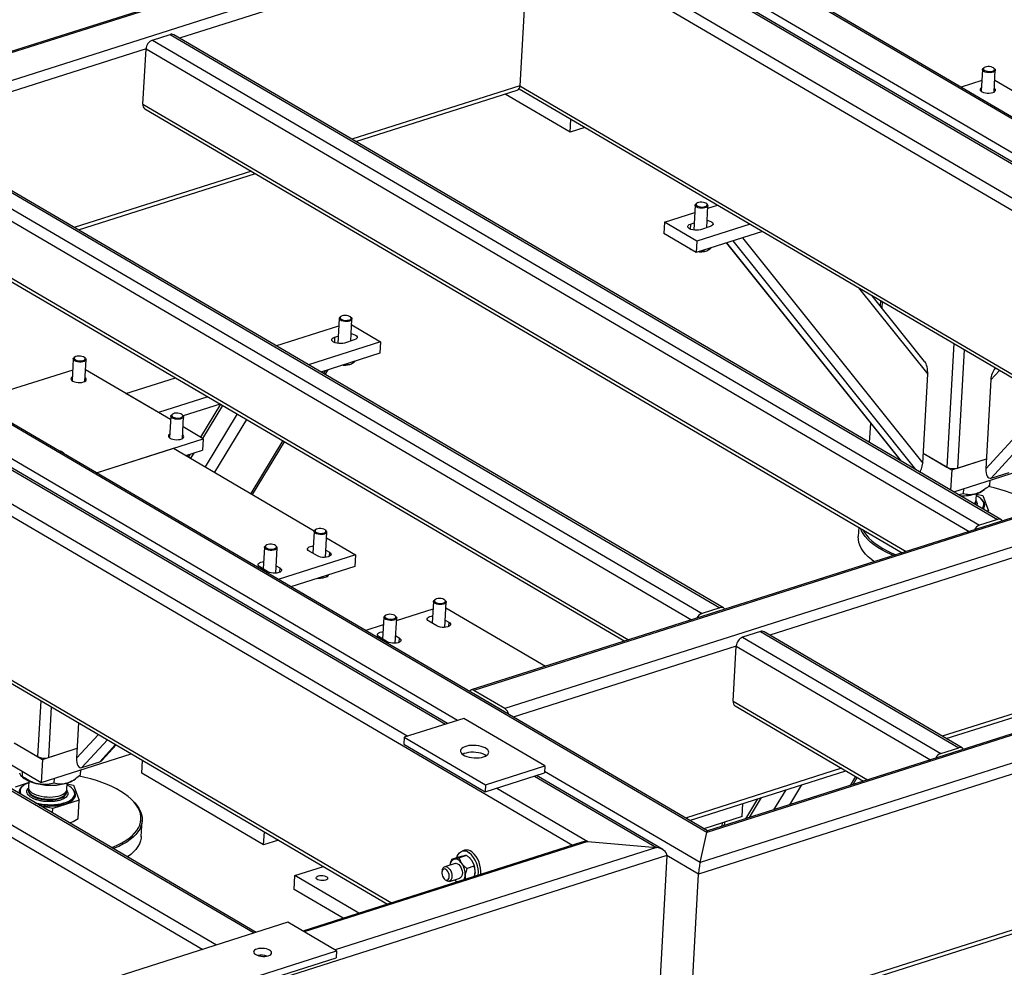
# Model space of a CAD drawing. Header units: millimetres. Extents: x 0 to 841, y 0 to 594.
# Tile 71 of 92: x 613 to 645, y 370 to 401. Entities that reach past the tile are written whole.
import ezdxf

# ---------------------------------------------------------------- set-up
doc = ezdxf.new("R2010")
doc.units = ezdxf.units.MM
doc.layers.add('TRAIT-FORT', color=4, linetype='Continuous', lineweight=25)

msp = doc.modelspace()

# ---------------------------------------------------------------- linework, layer by layer
at = {"layer": 'TRAIT-FORT', "color": 4, "linetype": 'Continuous', "lineweight": 25}
for p, q in [((635.292, 374.415), (560.726, 418.119)), ((635.31, 374.463), (560.935, 418.055)), ((666.798, 384.915), (632.681, 404.911)), ((666.863, 384.935), (632.746, 404.932)), ((625.247, 403.756), (599.467, 395.55)), ((625.294, 403.729), (599.555, 395.535)), ((629.511, 403.801), (618.179, 400.194)), ((629.511, 403.801), (629.223, 398.653)), ((629.511, 403.801), (656.236, 388.138)), ((626.297, 403.141), (600.557, 394.948)), ((635.239, 401.956), (665.189, 384.402)), ((665.253, 384.423), (635.303, 401.977)), ((665.575, 384.525), (635.625, 402.079)), ((634.016, 401.567), (664.486, 383.708)), ((617.292, 400.132), (617.872, 400.316)), ((617.872, 400.316), (644.728, 384.575)), ((644.842, 384.567), (617.985, 400.308)), ((617.292, 400.132), (644.149, 384.391)), ((617.087, 399.847), (609.167, 397.326)), ((616.986, 398.056), (617.087, 399.847)), ((617.087, 399.847), (643.812, 384.183)), ((587.889, 399.231), (630.935, 374.001)), ((644.298, 399.241), (644.271, 399.223)), ((644.242, 399.179), (644.202, 398.473)), ((644.633, 399.203), (644.609, 399.224)), ((644.618, 398.449), (644.658, 399.156)), ((629.223, 398.653), (623.771, 396.917)), ((629.223, 398.653), (650.356, 386.266)), ((644.221, 398.819), (643.544, 398.603)), ((647.4, 397.208), (644.639, 398.826)), ((623.903, 396.84), (629.14, 398.507)), ((630.855, 397.148), (628.748, 398.382)), ((629.195, 398.553), (650.229, 386.225)), ((616.986, 398.056), (641.766, 383.532)), ((617.053, 397.901), (641.639, 383.491)), ((608.859, 397.447), (635.716, 381.706)), ((635.83, 381.698), (608.973, 397.439)), ((630.855, 397.148), (630.878, 397.567)), ((608.28, 397.263), (635.137, 381.522)), ((631.334, 397.3), (630.855, 397.148)), ((608.074, 396.978), (634.799, 381.314)), ((577.795, 396.237), (620.6, 371.148)), ((620.665, 371.169), (577.909, 396.229)), ((576.572, 395.848), (619.377, 370.759)), ((620.506, 395.878), (614.758, 394.048)), ((614.89, 393.971), (620.637, 395.8)), ((576.366, 395.563), (618.929, 370.616)), ((627.2, 378.051), (597.577, 395.414)), ((597.243, 395.26), (626.814, 377.928)), ((626.879, 377.949), (597.308, 395.281)), ((607.974, 395.187), (632.754, 380.663)), ((596.02, 394.871), (625.591, 377.539)), ((608.041, 395.033), (632.627, 380.622)), ((634.913, 394.778), (634.867, 393.964)), ((634.969, 394.84), (634.942, 394.822)), ((635.304, 394.802), (635.28, 394.823)), ((635.289, 394.043), (635.329, 394.755)), ((635.324, 394.674), (635.641, 394.775)), ((633.913, 394.225), (634.899, 394.539)), ((633.913, 394.225), (633.892, 393.852)), ((634.968, 393.607), (633.913, 394.225)), ((634.765, 394.162), (634.756, 393.995)), ((634.765, 394.162), (634.88, 394.199)), ((636.696, 394.157), (634.968, 393.607)), ((587.573, 393.983), (624.928, 372.088)), ((587.601, 394.082), (625.056, 372.129)), ((634.947, 393.234), (633.892, 393.852)), ((637.102, 393.919), (634.947, 393.234)), ((635.404, 394.079), (635.082, 393.977)), ((634.968, 393.607), (634.947, 393.234)), ((635.926, 393.545), (641.575, 386.482)), ((635.935, 393.548), (641.597, 386.469)), ((636.136, 393.612), (642.071, 386.191)), ((636.449, 393.712), (642.3, 386.397)), ((634.783, 393.323), (634.742, 393.354)), ((634.784, 393.33), (634.783, 393.323)), ((635.187, 393.31), (635.185, 393.273)), ((635.212, 393.275), (635.234, 393.28)), ((640.213, 392.096), (642.462, 389.284)), ((642.364, 389.701), (640.657, 391.835)), ((640.928, 391.677), (640.918, 391.509)), ((640.986, 391.642), (640.975, 391.438)), ((623.357, 391.1), (623.312, 390.286)), ((623.413, 391.162), (623.387, 391.144)), ((623.749, 391.123), (623.725, 391.145)), ((623.733, 390.364), (623.773, 391.076)), ((621.304, 390.212), (623.344, 390.861)), ((623.763, 390.888), (624.7, 390.338)), ((624.7, 390.338), (622.36, 389.593)), ((623.21, 390.484), (623.201, 390.317)), ((623.21, 390.484), (623.325, 390.521)), ((623.848, 390.401), (623.527, 390.299)), ((624.7, 390.338), (624.68, 389.965)), ((643.308, 390.282), (643.083, 386.273)), ((624.68, 389.965), (622.765, 389.356)), ((643.649, 390.082), (643.434, 386.241)), ((614.726, 389.783), (614.686, 389.077)), ((614.782, 389.846), (614.755, 389.827)), ((615.117, 389.807), (615.093, 389.828)), ((615.102, 389.054), (615.142, 389.76)), ((614.706, 389.423), (611.517, 388.408)), ((617.884, 387.812), (615.123, 389.431)), ((622.9, 389.399), (622.845, 389.308)), ((622.903, 389.275), (622.997, 389.429)), ((623.632, 389.632), (623.63, 389.595)), ((623.657, 389.597), (623.679, 389.602)), ((644.794, 389.411), (644.511, 389.102)), ((644.663, 389.488), (644.645, 389.468)), ((616.435, 388.662), (618.039, 389.172)), ((642.3, 386.397), (642.462, 389.284)), ((644.511, 389.102), (644.35, 386.214)), ((617.49, 388.043), (616.435, 388.662)), ((619.094, 388.554), (617.49, 388.043)), ((619.499, 388.316), (618.298, 387.934)), ((619.503, 388.314), (618.854, 387.244)), ((619.572, 388.274), (618.923, 387.204)), ((656.45, 388.206), (627.642, 379.036)), ((656.539, 388.191), (627.731, 379.021)), ((646.15, 388.183), (644.35, 386.214)), ((617.891, 387.928), (617.851, 387.222)), ((617.947, 387.99), (617.92, 387.972)), ((618.282, 387.952), (618.258, 387.973)), ((618.267, 387.198), (618.307, 387.905)), ((620.047, 387.996), (619.007, 386.281)), ((620.351, 387.817), (619.312, 386.102)), ((646.441, 388.012), (644.523, 385.915)), ((618.941, 387.193), (618.288, 387.576)), ((657.541, 387.604), (628.733, 378.434)), ((640.602, 387.699), (640.567, 387.073)), ((615.474, 386.089), (618.941, 387.193)), ((618.941, 387.193), (618.92, 386.82)), ((621.524, 387.13), (620.484, 385.415)), ((620.542, 385.382), (621.581, 387.096)), ((615.474, 386.089), (617.976, 386.886)), ((617.976, 386.886), (622.548, 384.206)), ((618.381, 386.648), (618.92, 386.82)), ((614.42, 386.722), (614.396, 386.744)), ((618.438, 386.666), (618.435, 386.616)), ((618.519, 386.692), (618.463, 386.6)), ((618.635, 386.729), (618.532, 386.559)), ((642.318, 386.721), (643.241, 386.18)), ((642.318, 386.721), (643.083, 386.273)), ((643.241, 386.18), (644.368, 386.539)), ((643.306, 385.467), (646.418, 386.458)), ((643.434, 386.241), (644.368, 386.539)), ((643.241, 386.18), (643.205, 385.527)), ((644.478, 385.677), (644.487, 385.844)), ((644.523, 385.915), (645.102, 386.099)), ((643.623, 385.405), (643.633, 385.572)), ((644.257, 385.508), (644.311, 385.546)), ((643.623, 385.405), (643.462, 385.376)), ((644.031, 385.199), (644.043, 385.408)), ((644.042, 385.39), (644.253, 385.346)), ((644.253, 385.346), (644.432, 384.854)), ((644.026, 385.106), (644.027, 385.128)), ((644.287, 385.05), (644.288, 385.054)), ((644.432, 384.854), (644.38, 384.838)), ((644.429, 384.809), (644.432, 384.854)), ((644.728, 384.575), (644.149, 384.391)), ((622.597, 384.246), (622.57, 384.228)), ((622.932, 384.208), (622.908, 384.229)), ((640.226, 384.319), (640.209, 384.021)), ((622.541, 384.184), (622.501, 383.476)), ((622.911, 383.34), (622.957, 384.161)), ((622.946, 383.972), (623.884, 383.423)), ((620.931, 383.672), (620.892, 382.964)), ((620.987, 383.734), (620.961, 383.716)), ((621.323, 383.695), (621.299, 383.716)), ((621.301, 382.828), (621.347, 383.648)), ((622.924, 383.578), (623.038, 383.511)), ((664.486, 383.708), (635.292, 374.415)), ((664.293, 383.689), (635.309, 374.462)), ((623.884, 383.423), (621.382, 382.626)), ((622.651, 383.388), (622.388, 383.543)), ((623.038, 383.511), (623.03, 383.367)), ((623.884, 383.423), (623.863, 383.049)), ((667.051, 383.254), (635.024, 373.06)), ((666.117, 383.32), (635.072, 373.438)), ((645.262, 383.332), (637.343, 380.811)), ((621.042, 382.876), (620.778, 383.03)), ((621.315, 383.065), (621.428, 382.999)), ((621.428, 382.999), (621.42, 382.855)), ((623.863, 383.049), (621.787, 382.389)), ((622.84, 382.681), (622.859, 382.685)), ((622.954, 382.76), (622.951, 382.71)), ((626.474, 381.974), (626.448, 381.955)), ((625.22, 381.295), (626.405, 381.672)), ((626.418, 381.911), (626.378, 381.204)), ((626.428, 381.936), (626.448, 381.955)), ((626.81, 381.935), (626.785, 381.956)), ((626.788, 381.067), (626.834, 381.888)), ((626.824, 381.7), (630.057, 379.804)), ((635.716, 381.706), (635.137, 381.522)), ((624.809, 381.399), (624.769, 380.691)), ((624.818, 381.424), (624.838, 381.443)), ((624.865, 381.461), (624.838, 381.443)), ((625.2, 381.423), (625.176, 381.444)), ((625.179, 380.555), (625.225, 381.376)), ((624.204, 380.972), (624.795, 381.16)), ((626.529, 381.116), (626.265, 381.27)), ((626.801, 381.305), (626.915, 381.238)), ((626.915, 381.238), (626.907, 381.094)), ((624.919, 380.603), (624.656, 380.758)), ((625.192, 380.793), (625.306, 380.726)), ((625.306, 380.726), (625.298, 380.582)), ((637.035, 380.933), (636.455, 380.749)), ((636.455, 380.749), (642.891, 376.977)), ((637.035, 380.933), (643.471, 377.161)), ((643.584, 377.153), (637.149, 380.925)), ((636.25, 380.463), (629.006, 378.158)), ((636.149, 378.672), (636.25, 380.463)), ((636.25, 380.463), (642.554, 376.769)), ((648.681, 379.364), (642.934, 377.534)), ((643.066, 377.457), (648.813, 379.286)), ((627.725, 378.909), (627.717, 378.913)), ((628.727, 378.322), (627.725, 378.909)), ((628.733, 378.434), (627.731, 379.021)), ((627.767, 378.884), (627.766, 378.884)), ((613.669, 378.688), (613.567, 376.877)), ((614.011, 378.487), (613.919, 376.846)), ((636.149, 378.672), (640.509, 376.118)), ((636.216, 378.518), (640.381, 376.077)), ((628.734, 378.317), (628.727, 378.322)), ((614.898, 377.967), (614.834, 376.819)), ((627.4, 378.115), (625.469, 377.5)), ((630.038, 376.569), (627.4, 378.115)), ((666.762, 378.105), (634.736, 367.911)), ((634.741, 367.793), (666.592, 377.932)), ((611.046, 377.584), (613.684, 376.038)), ((615.54, 377.591), (614.834, 376.819)), ((625.469, 377.5), (625.456, 377.276)), ((625.469, 377.5), (628.106, 375.954)), ((612.802, 377.325), (613.725, 376.784)), ((612.802, 377.325), (613.567, 376.877)), ((615.831, 377.42), (615.007, 376.519)), ((616.098, 377.264), (615.586, 376.703)), ((615.666, 376.759), (616.117, 377.253)), ((625.456, 377.276), (628.094, 375.73)), ((613.684, 376.038), (616.604, 376.968)), ((613.725, 376.784), (614.852, 377.143)), ((613.919, 376.846), (614.852, 377.143)), ((642.891, 376.977), (643.471, 377.161)), ((613.725, 376.784), (613.684, 376.038)), ((615.007, 376.519), (615.586, 376.703)), ((616.949, 376.332), (616.973, 376.751)), ((628.106, 375.954), (630.038, 376.569)), ((630.038, 376.569), (630.025, 376.345)), ((613.031, 376.246), (613.077, 376.206)), ((613.073, 376.229), (613.082, 376.391)), ((614.962, 376.281), (614.972, 376.448)), ((620.905, 374.013), (616.949, 376.332)), ((628.094, 375.73), (630.025, 376.345)), ((629.695, 376.24), (633.657, 373.918)), ((633.866, 373.854), (629.759, 376.261)), ((635.072, 373.438), (630.028, 376.394)), ((639.669, 376.495), (634.598, 374.88)), ((634.729, 374.803), (639.801, 376.417)), ((640.119, 376.231), (639.941, 375.937)), ((612.848, 375.897), (613.276, 376.034)), ((613.279, 376.082), (613.267, 375.873)), ((614.107, 376.009), (614.117, 376.176)), ((614.515, 375.803), (614.527, 376.012)), ((614.526, 375.995), (614.737, 375.95)), ((614.737, 375.95), (614.916, 375.458)), ((614.741, 376.113), (614.795, 376.15)), ((628.106, 375.954), (628.094, 375.73)), ((638.366, 375.961), (637.972, 375.31)), ((640.038, 375.968), (640.177, 376.197)), ((612.995, 375.758), (612.995, 375.754)), ((613.007, 375.683), (613.024, 375.648)), ((613.007, 375.68), (613.02, 375.65)), ((613.263, 375.803), (613.262, 375.78)), ((614.51, 375.71), (614.511, 375.733)), ((614.772, 375.654), (614.772, 375.658)), ((628.471, 375.851), (631.431, 374.116)), ((637.854, 375.798), (637.46, 375.147)), ((614.061, 375.186), (613.669, 375.27)), ((614.916, 375.458), (614.061, 375.186)), ((614.883, 374.867), (614.916, 375.458)), ((616.595, 375.501), (616.56, 375.532)), ((636.436, 374.925), (636.46, 375.354)), ((636.941, 375.507), (636.546, 374.856)), ((637.057, 375.544), (636.662, 374.893)), ((614.053, 375.044), (614.061, 375.186)), ((616.933, 374.276), (616.963, 374.798)), ((636.436, 374.925), (635.195, 374.53)), ((635.787, 374.719), (635.781, 374.613)), ((635.87, 374.641), (635.876, 374.747)), ((620.905, 374.013), (620.929, 374.432)), ((635.072, 373.438), (635.292, 374.415)), ((621.384, 374.166), (620.905, 374.013)), ((631.237, 374.097), (622.174, 371.212)), ((631.431, 374.116), (622.221, 371.184)), ((631.431, 374.116), (633.657, 373.918)), ((633.995, 373.663), (600.842, 363.109)), ((633.657, 373.918), (623.223, 370.597)), ((627.495, 373.665), (627.267, 373.593)), ((627.429, 373.833), (627.349, 373.807)), ((633.995, 373.663), (633.707, 368.514)), ((635.024, 373.06), (633.995, 373.663)), ((627.121, 373.407), (626.783, 373.299)), ((626.956, 373.384), (626.955, 373.379)), ((627.233, 373.608), (627.005, 373.535)), ((627.596, 373.583), (627.585, 373.593)), ((621.917, 373.009), (622.85, 373.307)), ((626.706, 373.194), (626.696, 373.145)), ((627.734, 373.314), (627.507, 373.241)), ((627.761, 373.056), (627.762, 373.061)), ((634.736, 367.911), (635.024, 373.06)), ((621.892, 372.562), (621.917, 373.009)), ((623.995, 371.791), (621.917, 373.009)), ((626.775, 372.898), (626.811, 372.864)), ((626.935, 372.823), (627.273, 372.93)), ((627.121, 372.857), (627.131, 372.847)), ((627.131, 372.847), (627.183, 372.806)), ((623.484, 371.629), (621.892, 372.562)), ((621.69, 371.495), (614.223, 369.118)), ((623.273, 370.567), (621.69, 371.495)), ((615.805, 368.19), (623.273, 370.567)), ((623.273, 370.567), (623.26, 370.344)), ((615.793, 367.967), (623.26, 370.344))]:
    msp.add_line(p, q, dxfattribs=at)
at = {"layer": 'TRAIT-FORT', "color": 4, "linetype": 'Continuous', "lineweight": 25, "flags": 128}
for points in [[(644.602, 399.229), (644.568, 399.248), (644.522, 399.263), (644.471, 399.271), (644.417, 399.273), (644.367, 399.267), (644.324, 399.255), (644.293, 399.238), (644.275, 399.216), (644.273, 399.192), (644.287, 399.169), (644.316, 399.148), (644.356, 399.131), (644.405, 399.119), (644.458, 399.114), (644.51, 399.116), (644.558, 399.125), (644.595, 399.14), (644.62, 399.16), (644.63, 399.183), (644.624, 399.206), (644.602, 399.229)], [(644.633, 399.203), (644.649, 399.185), (644.658, 399.16), (644.651, 399.135), (644.629, 399.113), (644.594, 399.094), (644.548, 399.082), (644.495, 399.075), (644.439, 399.076), (644.383, 399.083), (644.332, 399.096), (644.29, 399.115), (644.26, 399.138), (644.244, 399.163), (644.243, 399.188), (644.257, 399.211), (644.271, 399.223)], [(644.209, 398.595), (644.195, 398.586), (644.172, 398.561), (644.164, 398.534), (644.171, 398.506), (644.194, 398.479), (644.231, 398.455), (644.279, 398.435), (644.335, 398.42), (644.397, 398.412), (644.459, 398.411), (644.519, 398.417), (644.572, 398.429)], [(644.572, 398.429), (644.615, 398.447), (644.645, 398.47), (644.661, 398.496), (644.661, 398.524), (644.646, 398.552), (644.625, 398.571)], [(635.304, 394.802), (635.316, 394.789), (635.328, 394.764), (635.325, 394.739), (635.306, 394.716), (635.273, 394.697), (635.229, 394.683), (635.178, 394.675), (635.121, 394.674), (635.065, 394.68), (635.013, 394.692), (634.969, 394.71), (634.936, 394.732), (634.917, 394.756), (634.913, 394.782), (634.924, 394.806), (634.942, 394.822)], [(635.29, 394.812), (635.265, 394.834), (635.227, 394.852), (635.18, 394.865), (635.127, 394.872), (635.074, 394.871), (635.026, 394.864), (634.985, 394.85), (634.957, 394.831), (634.944, 394.809), (634.947, 394.785), (634.965, 394.762), (634.997, 394.742), (635.04, 394.726), (635.09, 394.716), (635.144, 394.713), (635.195, 394.717), (635.24, 394.728), (635.274, 394.744), (635.295, 394.765), (635.301, 394.788), (635.29, 394.812)], [(635.082, 393.977), (635.026, 393.964), (634.964, 393.959), (634.899, 393.961), (634.835, 393.97), (634.778, 393.986), (634.73, 394.008), (634.696, 394.034), (634.677, 394.063), (634.675, 394.092), (634.69, 394.119), (634.721, 394.143), (634.765, 394.162)], [(635.302, 394.277), (635.334, 394.272), (635.391, 394.256), (635.439, 394.234), (635.473, 394.208), (635.492, 394.179), (635.494, 394.15), (635.479, 394.123), (635.448, 394.098), (635.404, 394.079)], [(623.749, 391.123), (623.75, 391.123), (623.769, 391.098), (623.773, 391.073), (623.762, 391.049), (623.736, 391.028), (623.697, 391.011), (623.649, 391), (623.595, 390.995), (623.538, 390.998), (623.483, 391.007), (623.435, 391.022), (623.396, 391.042), (623.37, 391.066), (623.37, 391.066)], [(623.398, 391.095), (623.424, 391.073), (623.462, 391.055), (623.509, 391.042), (623.562, 391.035), (623.615, 391.036), (623.663, 391.043), (623.703, 391.057), (623.731, 391.076), (623.745, 391.098), (623.742, 391.122), (623.724, 391.145), (623.692, 391.165), (623.649, 391.181), (623.598, 391.191), (623.545, 391.194), (623.494, 391.19), (623.449, 391.179), (623.414, 391.163), (623.394, 391.142), (623.388, 391.119), (623.398, 391.095)], [(623.747, 390.599), (623.778, 390.593), (623.836, 390.577), (623.883, 390.555), (623.918, 390.529), (623.937, 390.501), (623.939, 390.472), (623.924, 390.444), (623.893, 390.42), (623.848, 390.401)], [(623.527, 390.299), (623.471, 390.286), (623.409, 390.28), (623.344, 390.282), (623.28, 390.292), (623.223, 390.308), (623.175, 390.33), (623.141, 390.356), (623.122, 390.385), (623.12, 390.413), (623.135, 390.441), (623.165, 390.465), (623.21, 390.484)], [(615.117, 389.807), (615.133, 389.789), (615.142, 389.764), (615.135, 389.739), (615.113, 389.717), (615.078, 389.699), (615.032, 389.686), (614.979, 389.68), (614.923, 389.68), (614.867, 389.687), (614.817, 389.701), (614.774, 389.72), (614.744, 389.742), (614.728, 389.767), (614.727, 389.792), (614.742, 389.816), (614.755, 389.827)], [(615.087, 389.833), (615.052, 389.853), (615.006, 389.867), (614.955, 389.876), (614.902, 389.877), (614.851, 389.872), (614.808, 389.86), (614.777, 389.842), (614.759, 389.82), (614.757, 389.797), (614.771, 389.773), (614.8, 389.752), (614.84, 389.735), (614.889, 389.723), (614.942, 389.718), (614.995, 389.72), (615.042, 389.729), (615.079, 389.744), (615.104, 389.764), (615.114, 389.787), (615.108, 389.811), (615.087, 389.833)], [(614.693, 389.199), (614.679, 389.19), (614.656, 389.165), (614.648, 389.138), (614.655, 389.11), (614.678, 389.083), (614.715, 389.059), (614.763, 389.039), (614.819, 389.025), (614.881, 389.017), (614.943, 389.015), (615.003, 389.021), (615.056, 389.034)], [(615.056, 389.034), (615.099, 389.052), (615.129, 389.075), (615.145, 389.101), (615.145, 389.129), (615.13, 389.156), (615.109, 389.176)], [(618.282, 387.952), (618.298, 387.934), (618.307, 387.909), (618.3, 387.884), (618.278, 387.862), (618.243, 387.844), (618.198, 387.831), (618.145, 387.825), (618.088, 387.825), (618.032, 387.832), (617.982, 387.846), (617.94, 387.864), (617.909, 387.887), (617.893, 387.912), (617.892, 387.937), (617.907, 387.961), (617.92, 387.972)], [(618.252, 387.978), (618.217, 387.998), (618.172, 388.012), (618.12, 388.021), (618.067, 388.022), (618.016, 388.017), (617.974, 388.004), (617.942, 387.987), (617.924, 387.965), (617.923, 387.942), (617.936, 387.918), (617.965, 387.897), (618.005, 387.88), (618.054, 387.868), (618.107, 387.863), (618.16, 387.865), (618.207, 387.874), (618.245, 387.889), (618.269, 387.909), (618.279, 387.932), (618.273, 387.956), (618.252, 387.978)], [(617.858, 387.344), (617.831, 387.323), (617.815, 387.297), (617.815, 387.269), (617.83, 387.241), (617.86, 387.216), (617.903, 387.193), (617.955, 387.176), (618.015, 387.165), (618.077, 387.16), (618.139, 387.162), (618.196, 387.171), (618.244, 387.187), (618.281, 387.208), (618.304, 387.232), (618.312, 387.259), (618.305, 387.287), (618.282, 387.314), (618.274, 387.321)], [(614.417, 386.709), (614.411, 386.726), (614.389, 386.749)], [(614.42, 386.722), (614.436, 386.704), (614.441, 386.694)], [(646.096, 384.91), (646.02, 384.975), (645.906, 385.059), (645.781, 385.141), (645.643, 385.219), (645.495, 385.294), (645.337, 385.364), (645.17, 385.429), (644.993, 385.49), (644.809, 385.545), (644.618, 385.595), (644.428, 385.638)], [(644.23, 384.926), (644.252, 384.954), (644.277, 385.002), (644.288, 385.052), (644.284, 385.102), (644.265, 385.153), (644.233, 385.203), (644.186, 385.251), (644.127, 385.297), (644.056, 385.339), (644.039, 385.348)], [(644.011, 385.054), (644.024, 385.094), (644.026, 385.106)], [(622.947, 384.136), (622.923, 384.114), (622.886, 384.097), (622.839, 384.085), (622.785, 384.08), (622.728, 384.081), (622.673, 384.09), (622.624, 384.104), (622.583, 384.124), (622.555, 384.147), (622.542, 384.172), (622.544, 384.197), (622.561, 384.22), (622.57, 384.228)], [(622.921, 384.167), (622.929, 384.19), (622.921, 384.214), (622.899, 384.236), (622.862, 384.255), (622.816, 384.269), (622.764, 384.277), (622.711, 384.278), (622.662, 384.271), (622.62, 384.259), (622.589, 384.24), (622.573, 384.219), (622.573, 384.195), (622.589, 384.172), (622.618, 384.151), (622.66, 384.134), (622.71, 384.123), (622.763, 384.119), (622.815, 384.122), (622.861, 384.131), (622.898, 384.147), (622.921, 384.167)], [(641.351, 383.399), (641.274, 383.432), (641.118, 383.506), (640.974, 383.583), (640.84, 383.664), (640.719, 383.748), (640.611, 383.836), (640.515, 383.926), (640.433, 384.018), (640.365, 384.111), (640.311, 384.206), (640.276, 384.29)], [(640.355, 384.244), (640.407, 384.152), (640.474, 384.06), (640.555, 383.969), (640.649, 383.88), (640.756, 383.794), (640.876, 383.711), (641.008, 383.631), (641.15, 383.554), (641.303, 383.482), (641.436, 383.426)], [(640.532, 383.358), (640.443, 383.449), (640.368, 383.542), (640.307, 383.636), (640.26, 383.732), (640.228, 383.828), (640.211, 383.924), (640.209, 384.019), (640.209, 384.021)], [(621.338, 383.623), (621.314, 383.602), (621.277, 383.585), (621.229, 383.573), (621.175, 383.568), (621.119, 383.569), (621.064, 383.578), (621.014, 383.592), (620.974, 383.612), (620.946, 383.635), (620.932, 383.66), (620.934, 383.685), (620.951, 383.708), (620.961, 383.716)], [(621.312, 383.655), (621.32, 383.678), (621.312, 383.701), (621.289, 383.724), (621.253, 383.743), (621.207, 383.757), (621.155, 383.765), (621.102, 383.765), (621.052, 383.759), (621.01, 383.746), (620.98, 383.728), (620.964, 383.706), (620.964, 383.683), (620.979, 383.659), (621.009, 383.638), (621.051, 383.622), (621.1, 383.611), (621.153, 383.606), (621.205, 383.609), (621.252, 383.619), (621.288, 383.635), (621.312, 383.655)], [(622.388, 383.543), (622.353, 383.569), (622.334, 383.597), (622.332, 383.626), (622.347, 383.654), (622.378, 383.678), (622.422, 383.697), (622.478, 383.71), (622.514, 383.714)], [(623.038, 383.511), (623.072, 383.485), (623.091, 383.456), (623.093, 383.427), (623.078, 383.4), (623.047, 383.376), (623.003, 383.357), (622.947, 383.344), (622.885, 383.339), (622.82, 383.341), (622.756, 383.35), (622.699, 383.366), (622.651, 383.388)], [(640.725, 383.2), (640.634, 383.269), (640.532, 383.358)], [(620.778, 383.03), (620.744, 383.056), (620.725, 383.085), (620.723, 383.114), (620.738, 383.141), (620.769, 383.166), (620.813, 383.185), (620.868, 383.197), (620.905, 383.202)], [(621.428, 382.999), (621.463, 382.973), (621.482, 382.944), (621.484, 382.915), (621.469, 382.888), (621.438, 382.864), (621.393, 382.845), (621.338, 382.832), (621.276, 382.826), (621.21, 382.828), (621.147, 382.838), (621.09, 382.854), (621.042, 382.876)], [(626.457, 381.957), (626.449, 381.934), (626.456, 381.911), (626.479, 381.888), (626.515, 381.869), (626.561, 381.855), (626.613, 381.847), (626.667, 381.847), (626.716, 381.853), (626.758, 381.866), (626.788, 381.884), (626.804, 381.906), (626.805, 381.929), (626.789, 381.953), (626.759, 381.974), (626.718, 381.99), (626.668, 382.001), (626.615, 382.006), (626.563, 382.003), (626.517, 381.993), (626.48, 381.978), (626.457, 381.957)], [(626.81, 381.935), (626.819, 381.925), (626.833, 381.9), (626.831, 381.875), (626.814, 381.852), (626.783, 381.832), (626.741, 381.818), (626.69, 381.809), (626.634, 381.807), (626.577, 381.812), (626.525, 381.824), (626.479, 381.841), (626.445, 381.862), (626.424, 381.887), (626.418, 381.912), (626.428, 381.936), (626.428, 381.936)], [(625.2, 381.423), (625.21, 381.413), (625.224, 381.388), (625.222, 381.363), (625.205, 381.34), (625.174, 381.32), (625.131, 381.305), (625.08, 381.297), (625.025, 381.295), (624.968, 381.3), (624.915, 381.311), (624.87, 381.329), (624.836, 381.35), (624.815, 381.374), (624.809, 381.4), (624.818, 381.424), (624.818, 381.424)], [(624.847, 381.445), (624.839, 381.422), (624.847, 381.398), (624.87, 381.376), (624.906, 381.357), (624.952, 381.343), (625.004, 381.335), (625.057, 381.334), (625.107, 381.341), (625.149, 381.353), (625.179, 381.372), (625.195, 381.393), (625.195, 381.417), (625.18, 381.44), (625.15, 381.461), (625.108, 381.478), (625.059, 381.489), (625.006, 381.493), (624.954, 381.491), (624.907, 381.481), (624.871, 381.465), (624.847, 381.445)], [(626.265, 381.27), (626.231, 381.296), (626.212, 381.325), (626.21, 381.354), (626.224, 381.381), (626.255, 381.405), (626.3, 381.424), (626.355, 381.437), (626.392, 381.441)], [(626.915, 381.238), (626.949, 381.212), (626.968, 381.184), (626.97, 381.155), (626.955, 381.127), (626.925, 381.103), (626.88, 381.084), (626.825, 381.071), (626.762, 381.066), (626.697, 381.068), (626.634, 381.077), (626.576, 381.094), (626.529, 381.116)], [(624.656, 380.758), (624.621, 380.784), (624.602, 380.812), (624.6, 380.841), (624.615, 380.869), (624.646, 380.893), (624.69, 380.912), (624.746, 380.925), (624.782, 380.929)], [(625.306, 380.726), (625.34, 380.7), (625.359, 380.672), (625.361, 380.643), (625.346, 380.615), (625.315, 380.591), (625.271, 380.572), (625.215, 380.559), (625.153, 380.554), (625.088, 380.556), (625.024, 380.565), (624.967, 380.581), (624.919, 380.603)], [(628.043, 376.865), (628.102, 376.887), (628.149, 376.915), (628.184, 376.946), (628.205, 376.981), (628.211, 377.017), (628.203, 377.053), (628.18, 377.089), (628.143, 377.124), (628.094, 377.155), (628.034, 377.182), (627.965, 377.205), (627.889, 377.222), (627.809, 377.234), (627.727, 377.238), (627.645, 377.237), (627.568, 377.229), (627.496, 377.214), (627.433, 377.194), (627.379, 377.169), (627.338, 377.139), (627.31, 377.106), (627.297, 377.071), (627.298, 377.034), (627.314, 376.998), (627.343, 376.963), (627.387, 376.93), (627.441, 376.9), (627.506, 376.875), (627.579, 376.855), (627.657, 376.841), (627.739, 376.832), (627.821, 376.831), (627.9, 376.836), (627.976, 376.847), (628.043, 376.865)], [(628.128, 376.901), (628.081, 376.931), (628.021, 376.959), (627.952, 376.981), (627.876, 376.999), (627.796, 377.01), (627.714, 377.015), (627.633, 377.013), (627.555, 377.005), (627.483, 376.99), (627.42, 376.97), (627.367, 376.945), (627.366, 376.944)], [(616.605, 375.491), (616.504, 375.579), (616.39, 375.664), (616.265, 375.745), (616.128, 375.824), (615.98, 375.898), (615.821, 375.968), (615.654, 376.034), (615.477, 376.094), (615.293, 376.15), (615.103, 376.2), (614.912, 376.243)], [(613.275, 376.022), (613.224, 376.002), (613.154, 375.965), (613.095, 375.925), (613.049, 375.88), (613.017, 375.833), (612.999, 375.784), (612.996, 375.734), (613.007, 375.683)], [(613.496, 375.371), (613.552, 375.357), (613.661, 375.337), (613.772, 375.322), (613.886, 375.314), (614, 375.312), (614.111, 375.317), (614.219, 375.328), (614.322, 375.345), (614.417, 375.369), (614.503, 375.398), (614.58, 375.432), (614.645, 375.47), (614.697, 375.513), (614.736, 375.558), (614.761, 375.606), (614.772, 375.656), (614.768, 375.707), (614.749, 375.757), (614.717, 375.807), (614.67, 375.856), (614.611, 375.901), (614.54, 375.944), (614.523, 375.952)], [(612.995, 375.754), (612.996, 375.73), (613.007, 375.68)], [(613.262, 375.779), (613.262, 375.771), (613.27, 375.728)], [(613.263, 375.803), (613.264, 375.783), (613.275, 375.74), (613.302, 375.698), (613.342, 375.658), (613.394, 375.62), (613.459, 375.586), (613.533, 375.556), (613.615, 375.531), (613.704, 375.511), (613.798, 375.498), (613.893, 375.491), (613.988, 375.49)], [(613.267, 375.873), (613.267, 375.864), (613.275, 375.821)], [(613.27, 375.728), (613.292, 375.686), (613.329, 375.645), (613.379, 375.607), (613.44, 375.571), (613.512, 375.54), (613.593, 375.514), (613.68, 375.493), (613.773, 375.478), (613.868, 375.469), (613.963, 375.467), (614.057, 375.471), (614.147, 375.482), (614.23, 375.499), (614.306, 375.521), (614.371, 375.549), (614.425, 375.582), (614.467, 375.618), (614.495, 375.657), (614.509, 375.699), (614.51, 375.71)], [(613.275, 375.821), (613.298, 375.779), (613.334, 375.738), (613.384, 375.7), (613.445, 375.665), (613.517, 375.633), (613.598, 375.607), (613.686, 375.586), (613.778, 375.571), (613.873, 375.563), (613.969, 375.56), (614.062, 375.565), (614.152, 375.575), (614.235, 375.592), (614.311, 375.615), (614.376, 375.643), (614.431, 375.675), (614.472, 375.711), (614.5, 375.75), (614.514, 375.792), (614.515, 375.803)], [(613.508, 375.364), (613.552, 375.353), (613.66, 375.333), (613.772, 375.318), (613.886, 375.31), (613.999, 375.308), (614.111, 375.313), (614.219, 375.324), (614.321, 375.342), (614.417, 375.365), (614.503, 375.394), (614.58, 375.428), (614.644, 375.466), (614.697, 375.509), (614.736, 375.555), (614.761, 375.603), (614.772, 375.652), (614.772, 375.654)], [(613.616, 375.301), (613.709, 375.286), (613.826, 375.274), (613.943, 375.269), (614.06, 375.271), (614.173, 375.279), (614.282, 375.294), (614.385, 375.315), (614.479, 375.342), (614.563, 375.375), (614.636, 375.412), (614.697, 375.454), (614.744, 375.5), (614.777, 375.548), (614.796, 375.599), (614.799, 375.651), (614.787, 375.703)], [(613.988, 375.49), (614.081, 375.496), (614.169, 375.508), (614.251, 375.526), (614.324, 375.55), (614.387, 375.58), (614.438, 375.613), (614.477, 375.65), (614.501, 375.69), (614.511, 375.732), (614.511, 375.733)], [(615.964, 373.924), (616.027, 373.948), (616.171, 374.011), (616.305, 374.078), (616.427, 374.15), (616.537, 374.226), (616.633, 374.305), (616.717, 374.388), (616.787, 374.474), (616.842, 374.563), (616.884, 374.653), (616.911, 374.745), (616.923, 374.839), (616.921, 374.933), (616.904, 375.028), (616.872, 375.123), (616.826, 375.217), (616.766, 375.31), (616.692, 375.402), (616.605, 375.491)], [(616.595, 375.501), (616.64, 375.461), (616.729, 375.37), (616.804, 375.277), (616.865, 375.182), (616.911, 375.087), (616.943, 374.991), (616.96, 374.895), (616.963, 374.799), (616.95, 374.705), (616.923, 374.611), (616.881, 374.519), (616.824, 374.43), (616.753, 374.343), (616.669, 374.258), (616.571, 374.178), (616.46, 374.101), (616.336, 374.028), (616.201, 373.96), (616.054, 373.897), (616.028, 373.887)], [(616.933, 374.276), (616.929, 374.229), (616.909, 374.135), (616.874, 374.043), (616.825, 373.952), (616.761, 373.863), (616.684, 373.778), (616.592, 373.695), (616.488, 373.617)], [(627.179, 373.591), (627.193, 373.637), (627.222, 373.699), (627.259, 373.749), (627.302, 373.785), (627.352, 373.808), (627.406, 373.816), (627.464, 373.81), (627.522, 373.788), (627.581, 373.753)], [(627.34, 373.402), (627.312, 373.44), (627.281, 373.473), (627.25, 373.501), (627.217, 373.523), (627.184, 373.539), (627.152, 373.549), (627.12, 373.552), (627.089, 373.549)], [(627.121, 373.407), (627.123, 373.407), (627.16, 373.41), (627.2, 373.398), (627.239, 373.371), (627.276, 373.332), (627.308, 373.282), (627.333, 373.225), (627.349, 373.165), (627.356, 373.105), (627.353, 373.049), (627.34, 373), (627.318, 372.962), (627.288, 372.937), (627.273, 372.93)], [(626.82, 373.214), (626.787, 373.226), (626.755, 373.225), (626.727, 373.208), (626.707, 373.179), (626.695, 373.138), (626.692, 373.091), (626.699, 373.039), (626.715, 372.988), (626.739, 372.942), (626.769, 372.904), (626.802, 372.878), (626.835, 372.865), (626.867, 372.867), (626.895, 372.883), (626.915, 372.913), (626.927, 372.953), (626.93, 373.001), (626.923, 373.052), (626.907, 373.103), (626.883, 373.149), (626.853, 373.187), (626.82, 373.214)], [(626.706, 373.194), (626.713, 373.218), (626.732, 373.259), (626.76, 373.288), (626.794, 373.302), (626.832, 373.301), (626.872, 373.285)], [(626.872, 373.285), (626.911, 373.255), (626.947, 373.213), (626.977, 373.161), (627, 373.103), (627.014, 373.042), (627.018, 372.983), (627.012, 372.928), (626.997, 372.882), (626.973, 372.847), (626.942, 372.825), (626.906, 372.819), (626.867, 372.827), (626.827, 372.851), (626.811, 372.864)], [(627.77, 373.124), (627.765, 373.079), (627.762, 373.061)], [(622.677, 373.001), (622.722, 373.011), (622.774, 373.015), (622.827, 373.012), (622.878, 373.002), (622.922, 372.987), (622.956, 372.967), (622.976, 372.944), (622.982, 372.921), (622.973, 372.898), (622.95, 372.878), (622.914, 372.862), (622.868, 372.852), (622.817, 372.848), (622.764, 372.851), (622.713, 372.86), (622.669, 372.876), (622.635, 372.896), (622.614, 372.918), (622.608, 372.942), (622.617, 372.965), (622.641, 372.985), (622.677, 373.001)], [(620.647, 370.447), (620.693, 370.425), (620.749, 370.407), (620.811, 370.395), (620.876, 370.39), (620.941, 370.39), (621.002, 370.398), (621.057, 370.411), (621.102, 370.429), (621.136, 370.453), (621.157, 370.479), (621.163, 370.508), (621.155, 370.537), (621.133, 370.565), (621.097, 370.591), (621.051, 370.613), (620.995, 370.631), (620.933, 370.643), (620.868, 370.648), (620.803, 370.648), (620.742, 370.64), (620.687, 370.627), (620.642, 370.609), (620.608, 370.585), (620.587, 370.559), (620.581, 370.53), (620.589, 370.501), (620.611, 370.473), (620.647, 370.447)]]:
    msp.add_lwpolyline(points, dxfattribs=at)
at = {"layer": 'TRAIT-FORT', "color": 4, "linetype": 'Continuous', "lineweight": 25}
for centre, radius, start, end in [((617.92, 400.188), 0.137, 61.2231, 110.5551), ((617.416, 399.826), 0.33, 112.0063, 176.4286), ((629.078, 398.638), 0.145, 295.3343, 5.5896), ((617.146, 398.033), 0.162, 172.0809, 234.705), ((635.079, 393.942), 0.68, 266.7247, 281.3025), ((623.411, 391.097), 0.0522, 117.5914, 217.3115), ((623.524, 390.264), 0.68, 266.7247, 281.3025), ((614.249, 386.532), 0.259, 57.0586, 82.815), ((643.299, 386.707), 0.485, 243.5681, 286.2572), ((643.818, 386.168), 0.792, 286.5153, 303.6774), ((643.55, 387.083), 1.745, 269.2791, 286.4137), ((643.868, 385.217), 0.164, 305.2194, 353.7509), ((643.993, 384.97), 0.336, 22.5439, 50.4047), ((643.896, 385.135), 0.131, 324.4037, 12.5479), ((644.082, 385.066), 0.206, 316.653, 355.4648), ((644.119, 385.032), 0.196, 319.154, 19.7675), ((644.776, 384.455), 0.129, 32.3183, 111.7047), ((622.905, 384.164), 0.0509, 325.7618, 57.8812), ((644.261, 384.1), 0.312, 111.077, 153.9899), ((621.296, 383.652), 0.0509, 325.7618, 57.8812), ((622.707, 383.352), 0.684, 266.7586, 281.2686), ((635.764, 381.586), 0.129, 32.3183, 111.7047), ((635.249, 381.231), 0.312, 111.077, 153.9899), ((636.579, 380.443), 0.33, 112.0063, 176.4286), ((637.083, 380.805), 0.137, 61.2231, 110.5551), ((627.674, 378.939), 0.0998, 55.1108, 150.0017), ((636.31, 378.65), 0.162, 172.0809, 234.705), ((628.542, 378.163), 0.332, 13.5963, 54.757), ((613.783, 377.311), 0.485, 243.5681, 286.2572), ((643.003, 376.686), 0.312, 111.077, 153.9899), ((643.518, 377.041), 0.129, 32.3183, 111.7047), ((613.205, 375.711), 0.239, 117.5011, 187.4601), ((613.765, 377.1), 1.128, 232.3753, 260.689), ((614.003, 377.886), 1.945, 257.5411, 285.6491), ((614.302, 376.772), 0.792, 286.5153, 303.6774), ((614.477, 375.574), 0.336, 22.5439, 50.4047), ((627.493, 373.581), 0.26, 49.4111, 104.2195), ((627.038, 373.113), 0.839, 353.982, 49.6283), ((627.118, 373.139), 0.839, 353.982, 49.6283), ((627.166, 373.347), 0.216, 110.9103, 178.609), ((626.809, 373.046), 0.64, 357.8591, 33.8665), ((627.283, 373.252), 0.455, 33.7554, 46.6671), ((627.13, 373.148), 0.64, 357.8591, 33.8665), ((627.096, 373.033), 0.352, 334.1294, 358.2), ((627.346, 373.098), 0.33, 222.33, 241.5635), ((620.833, 369.818), 0.608, 73.0548, 100.5332)]:
    msp.add_arc(centre, radius, start, end, dxfattribs=at)
for centre, major_axis, ratio, start_param, end_param in [((642.303, 389.377), (-0.024, 0.373), 0.423344, 4.433411, 5.738452), ((644.705, 389.163), (0.07, 0.364), 0.497082, 0.679638, 1.834479), ((642.142, 386.489), (-0.024, 0.373), 0.423344, 3.28808, 4.433411), ((644.543, 386.276), (0.07, 0.364), 0.497082, 1.834479, 3.405276), ((615.027, 376.88), (0.07, 0.364), 0.497082, 1.834479, 3.405276), ((615.606, 377.064), (0.07, 0.364), 0.497082, 3.405276, 3.82123), ((635.28, 374.191), (0.03, 0.272), 0.078475, 0.034952, 0.612018), ((631.419, 373.892), (0.351, -0.039), 0.634783, 1.605748, 2.182815), ((633.644, 373.694), (0.351, -0.039), 0.634783, 0.034952, 1.605748), ((635.059, 373.214), (0.03, 0.272), 0.078475, 0.612018, 2.182815)]:
    msp.add_ellipse(centre, major_axis=major_axis, ratio=ratio, start_param=start_param, end_param=end_param, dxfattribs=at)
for points, knots in [([(635.185, 393.273), (635.15, 393.268), (635.105, 393.262), (635.059, 393.266), (635.05, 393.266)], [0, 0, 0, 0, 0.7889484, 1, 1, 1, 1]), ([(635.185, 393.273), (635.208, 393.276), (635.253, 393.281), (635.321, 393.308), (635.383, 393.346), (635.42, 393.376), (635.436, 393.389)], [0, 0, 0, 0, 0.27797, 0.561968, 0.804001, 1, 1, 1, 1]), ([(623.63, 389.595), (623.652, 389.597), (623.698, 389.603), (623.766, 389.63), (623.828, 389.667), (623.864, 389.697), (623.881, 389.711)], [0, 0, 0, 0, 0.27797, 0.561968, 0.804001, 1, 1, 1, 1]), ([(623.63, 389.595), (623.595, 389.59), (623.55, 389.584), (623.504, 389.587), (623.495, 389.588)], [0, 0, 0, 0, 0.788948, 1, 1, 1, 1]), ([(644.478, 385.677), (644.426, 385.634), (644.332, 385.556), (644.185, 385.463), (644.091, 385.426), (644.043, 385.408)], [0, 0, 0, 0, 0.370774, 0.681182, 1, 1, 1, 1]), ([(644.043, 385.408), (644.036, 385.406), (643.976, 385.388), (643.863, 385.37), (643.731, 385.379), (643.653, 385.398), (643.623, 385.405)], [0, 0, 0, 0, 0.0504, 0.402614, 0.767588, 1, 1, 1, 1]), ([(644.021, 385.18), (644.023, 385.178), (644.042, 385.16), (644.05, 385.14), (644.057, 385.122)], [0, 0, 0, 0, 0.085064, 1, 1, 1, 1]), ([(644.057, 385.122), (644.062, 385.103), (644.07, 385.072), (644.059, 385.041), (644.055, 385.028)], [0, 0, 0, 0, 0.575816, 1, 1, 1, 1]), ([(622.677, 382.672), (622.706, 382.671), (622.766, 382.669), (622.859, 382.683), (622.92, 382.701), (622.951, 382.71)], [0, 0, 0, 0, 0.3179605, 0.6558553, 1, 1, 1, 1]), ([(622.951, 382.71), (622.959, 382.714), (622.973, 382.723), (622.997, 382.745), (623.013, 382.769), (623.022, 382.782)], [0, 0, 0, 0, 0.3279563, 0.6590793, 1, 1, 1, 1]), ([(612.976, 376.342), (612.984, 376.322), (613, 376.283), (613.025, 376.25), (613.049, 376.231), (613.065, 376.23), (613.073, 376.229)], [0, 0, 0, 0, 0.249578, 0.504364, 0.751047, 1, 1, 1, 1]), ([(613.583, 375.986), (613.538, 375.998), (613.447, 376.021), (613.317, 376.079), (613.191, 376.148), (613.113, 376.202), (613.073, 376.229)], [0, 0, 0, 0, 0.2495779, 0.5043641, 0.7510469, 1, 1, 1, 1]), ([(614.962, 376.281), (614.911, 376.239), (614.816, 376.16), (614.669, 376.067), (614.575, 376.031), (614.527, 376.013)], [0, 0, 0, 0, 0.370774, 0.681182, 1, 1, 1, 1]), ([(614.107, 376.009), (614.035, 375.993), (613.925, 375.969), (613.769, 375.963), (613.667, 375.97), (613.605, 375.982), (613.583, 375.986)], [0, 0, 0, 0, 0.4320454, 0.6543493, 0.8796534, 1, 1, 1, 1]), ([(614.527, 376.013), (614.52, 376.01), (614.46, 375.992), (614.347, 375.975), (614.215, 375.983), (614.138, 376.002), (614.107, 376.009)], [0, 0, 0, 0, 0.0504, 0.402614, 0.767588, 1, 1, 1, 1]), ([(613.227, 375.69), (613.222, 375.708), (613.213, 375.745), (613.228, 375.799), (613.256, 375.833), (613.27, 375.849)], [0, 0, 0, 0, 0.328466, 0.676607, 1, 1, 1, 1]), ([(613.992, 375.412), (613.951, 375.411), (613.868, 375.411), (613.74, 375.424), (613.612, 375.448), (613.493, 375.484), (613.39, 375.529), (613.31, 375.58), (613.253, 375.634), (613.235, 375.671), (613.227, 375.69)], [0, 0, 0, 0, 0.116516, 0.240011, 0.368641, 0.5, 0.631359, 0.759989, 0.883484, 1, 1, 1, 1]), ([(614.541, 375.726), (614.545, 375.708), (614.554, 375.671), (614.538, 375.614), (614.497, 375.56), (614.428, 375.51), (614.337, 375.468), (614.23, 375.438), (614.113, 375.418), (614.031, 375.414), (613.992, 375.412)], [0, 0, 0, 0, 0.116516, 0.2400113, 0.3686408, 0.5, 0.6313592, 0.7599887, 0.883484, 1, 1, 1, 1]), ([(614.505, 375.784), (614.507, 375.783), (614.526, 375.764), (614.534, 375.744), (614.541, 375.726)], [0, 0, 0, 0, 0.085064, 1, 1, 1, 1]), ([(614.608, 374.719), (614.627, 374.727), (614.72, 374.763), (614.811, 374.821), (614.883, 374.867)], [0, 0, 0, 0, 0.208766, 1, 1, 1, 1]), ([(627.495, 373.665), (627.488, 373.665), (627.474, 373.664), (627.441, 373.658), (627.416, 373.653), (627.411, 373.651)], [0, 0, 0, 0, 0.432385, 0.879554, 1, 1, 1, 1]), ([(627.495, 373.665), (627.522, 373.645), (627.578, 373.603), (627.632, 373.546), (627.656, 373.512), (627.662, 373.505)], [0, 0, 0, 0, 0.432385, 0.879554, 1, 1, 1, 1]), ([(627.005, 373.535), (626.995, 373.508), (626.975, 373.459), (626.959, 373.407), (626.956, 373.384), (626.956, 373.384)], [0, 0, 0, 0, 0.539952, 0.992603, 1, 1, 1, 1]), ([(627.005, 373.535), (627.012, 373.536), (627.026, 373.537), (627.059, 373.542), (627.084, 373.548), (627.089, 373.549)], [0, 0, 0, 0, 0.432385, 0.879554, 1, 1, 1, 1]), ([(627.089, 373.549), (627.115, 373.555), (627.166, 373.567), (627.234, 373.584), (627.267, 373.593)], [0, 0, 0, 0, 0.504, 1, 1, 1, 1]), ([(627.411, 373.651), (627.385, 373.646), (627.334, 373.634), (627.266, 373.616), (627.233, 373.608)], [0, 0, 0, 0, 0.504, 1, 1, 1, 1]), ([(627.34, 373.402), (627.321, 373.434), (627.285, 373.497), (627.273, 373.561), (627.267, 373.593)], [0, 0, 0, 0, 0.504, 1, 1, 1, 1]), ([(627.507, 373.241), (627.479, 373.262), (627.423, 373.304), (627.369, 373.36), (627.345, 373.395), (627.34, 373.402)], [0, 0, 0, 0, 0.432385, 0.879554, 1, 1, 1, 1]), ([(627.662, 373.505), (627.68, 373.473), (627.716, 373.41), (627.728, 373.346), (627.734, 373.314)], [0, 0, 0, 0, 0.504, 1, 1, 1, 1]), ([(627.448, 373.022), (627.448, 373.018), (627.446, 372.99), (627.449, 372.946), (627.459, 372.91), (627.463, 372.895)], [0, 0, 0, 0, 0.075443, 0.622853, 1, 1, 1, 1]), ([(627.507, 373.241), (627.496, 373.214), (627.476, 373.165), (627.455, 373.09), (627.45, 373.045), (627.448, 373.022)], [0, 0, 0, 0, 0.370457, 0.681018, 1, 1, 1, 1]), ([(627.77, 373.124), (627.77, 373.146), (627.77, 373.19), (627.757, 373.254), (627.742, 373.293), (627.734, 373.314)], [0, 0, 0, 0, 0.30999, 0.629546, 1, 1, 1, 1]), ([(627.74, 372.983), (627.746, 373), (627.76, 373.044), (627.768, 373.091), (627.769, 373.121), (627.77, 373.124)], [0, 0, 0, 0, 0.358861, 0.924543, 1, 1, 1, 1])]:
    msp.add_open_spline(points, degree=3, knots=knots, dxfattribs=at)

doc.saveas('drawing.dxf')
